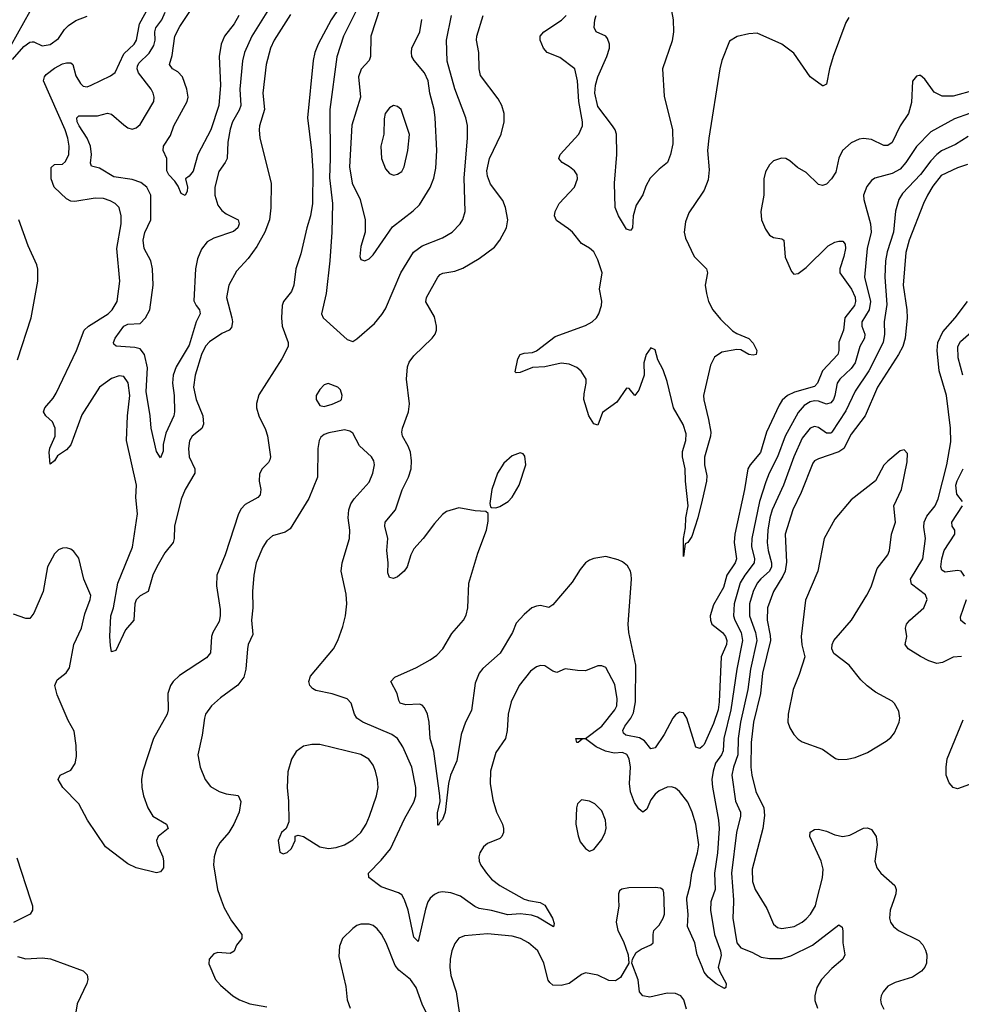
# Model space of a CAD drawing. Header units: inches. Extents: x 1682530 to 1839546, y 640742 to 791647.
# Tile 172 of 256: x 1736660 to 1741269, y 689488 to 694310. Entities that reach past the tile are written whole.
import ezdxf

# ---------------------------------------------------------------- set-up
doc = ezdxf.new("R2010")
doc.units = ezdxf.units.IN
doc.header["$MEASUREMENT"] = 0
for name, color, linetype in [('B7638', 7, 'Continuous'), ('B7639', 7, 'Continuous'), ('B7648', 7, 'Continuous'), ('B7649', 7, 'Continuous')]:
    doc.layers.add(name, color=color, linetype=linetype)

msp = doc.modelspace()

# ---------------------------------------------------------------- linework, layer by layer
at = {"layer": 'B7638', "color": 5}
for points, elevation in [([(1736713.3, 690000), (1736723, 689970), (1736722, 689950), (1736710.6, 689930), (1736630, 689888.3)], 720), ([(1737646.6, 690000), (1737660.9, 689960.9), (1737696.9, 689896.9), (1737747.3, 689830), (1737746.8, 689810), (1737722, 689778), (1737710, 689748.7), (1737690, 689738), (1737630, 689742.4), (1737610, 689735.6), (1737587.7, 689710), (1737586, 689686), (1737618, 689610), (1737642.5, 689582.5), (1737703, 689530), (1737735.5, 689510), (1737787.3, 689490), (1737870, 689475.5)], 740), ([(1738664.8, 690000), (1738658.6, 689990), (1738646, 689954), (1738610, 689796), (1738590, 689818), (1738562.4, 689950), (1738543.8, 690000)], 740), ([(1739591.7, 690000), (1739592.7, 689970), (1739579.1, 689890), (1739588.2, 689850), (1739616.3, 689796.3), (1739638.8, 689730), (1739641, 689690), (1739600.4, 689619.6), (1739576.2, 689603.8), (1739544.6, 689604.6), (1739490.7, 689630.7), (1739430, 689643.2), (1739410, 689633.8), (1739350, 689589.8), (1739310, 689580.3), (1739270, 689583), (1739254.5, 689594.5), (1739246.7, 689606.7), (1739225.1, 689690), (1739196.1, 689750), (1739150, 689789.8), (1739111.6, 689810), (1739070, 689822.2), (1738950, 689833.5), (1738837, 689823), (1738810, 689811.8), (1738790, 689786.6), (1738775.2, 689750), (1738767.1, 689710), (1738765.4, 689670), (1738770.2, 689630), (1738796.5, 689550), (1738811.7, 689450)], 760), ([(1739140.9, 690000), (1739150, 689996.6), (1739207.2, 689987.2), (1739230, 689973.4), (1739268.5, 689910), (1739275.8, 689884.2), (1739272.4, 689867.6), (1739194.6, 689914.6), (1739164.7, 689924.7), (1739110, 689932), (1739050, 689926.8), (1738970, 689948.2), (1738910, 689958.2), (1738887.7, 689967.7), (1738842.3, 690000)], 740), ([(1739924.2, 689464.2), (1739911, 689510), (1739895.6, 689530), (1739870, 689541), (1739830, 689542.4), (1739743.9, 689523.9), (1739709.8, 689529.8), (1739693.6, 689550), (1739688.2, 689608.2), (1739657.2, 689690), (1739659, 689710), (1739678.3, 689741.7), (1739701.8, 689758.2), (1739750, 689779.6), (1739761.1, 689790), (1739760.3, 689830), (1739764.5, 689850), (1739790, 689875.3), (1739810.6, 689910), (1739815.8, 689930), (1739814.4, 690000)], 760), ([(1740000, 689671.2), (1739977, 689730), (1739964.5, 689790), (1739929.5, 689870), (1739932, 689928), (1739926.1, 690000)], 740), ([(1738669.6, 689410), (1738629.8, 689489.8), (1738601.4, 689570), (1738572.3, 689610), (1738516.2, 689656.2), (1738498.1, 689678.1), (1738453.8, 689790), (1738431.2, 689831.2), (1738410, 689858), (1738390, 689874), (1738370, 689881.1), (1738330, 689880.4), (1738310, 689874), (1738290, 689860.5), (1738240.7, 689810), (1738226.2, 689773.8), (1738222, 689722), (1738256.1, 689576.1), (1738262.4, 689510), (1738277.1, 689470)], 760), ([(1736650, 689722), (1736690, 689711.6), (1736770, 689716.5), (1736811.1, 689711.1), (1736970, 689651.8), (1736990, 689633.4), (1736993.4, 689610), (1736988.9, 689590), (1736940.8, 689490), (1736932.4, 689430)], 720)]:
    msp.add_lwpolyline(points, dxfattribs=dict(at, elevation=elevation))
at = {"layer": 'B7639', "color": 5}
for points, elevation in [([(1739830.2, 694470), (1739859.3, 694310), (1739859.7, 694250), (1739853.2, 694206.8), (1739806, 694070), (1739814.8, 693934.8), (1739855.6, 693770), (1739857.2, 693702.8), (1739845.7, 693650), (1739830.3, 693610), (1739790, 693578.4), (1739746.5, 693533.5), (1739724.7, 693495.3), (1739710, 693452.7), (1739678.2, 693401.8), (1739663.1, 693350), (1739659.3, 693290), (1739650, 693278), (1739630, 693284.5), (1739591.6, 693350), (1739575.1, 693390), (1739572.3, 693510), (1739582.4, 693650), (1739581.2, 693750), (1739574.9, 693770), (1739561.7, 693790), (1739490, 693884.9), (1739474.9, 693950), (1739478.1, 693990), (1739489.5, 694030.5), (1739534.3, 694130), (1739547.3, 694170), (1739547.7, 694190), (1739537.8, 694217.8), (1739528.8, 694228.8), (1739482.7, 694250), (1739471.4, 694271.4), (1739474.8, 694310), (1739481.8, 694330)], 660), ([(1738225.5, 694370), (1738185.3, 694310), (1738120.4, 694190), (1738104.8, 694150), (1738096.4, 694110), (1738068.4, 693830), (1738088.8, 693670), (1738094.9, 693570), (1738093.4, 693410), (1738084.4, 693350), (1738065, 693290), (1738036.2, 693163.8), (1738012, 693090), (1738001.8, 693010), (1737990, 692978.4), (1737952.2, 692930), (1737944.4, 692910), (1737941.2, 692850), (1737945.2, 692810), (1737973.8, 692730), (1737973.8, 692710), (1737942.9, 692650), (1737830, 692473), (1737818.6, 692430), (1737819.1, 692410), (1737830, 692370.7), (1737863.2, 692303.2), (1737872.6, 692272.6), (1737887.1, 692170), (1737884.9, 692155), (1737878.2, 692141.8), (1737847.6, 692110), (1737834.3, 692085.7), (1737831.7, 692050), (1737841.1, 692010), (1737837, 691983), (1737825.3, 691970), (1737763.4, 691936.6), (1737744.6, 691915.4), (1737731.7, 691890), (1737665.7, 691690), (1737625.6, 691590), (1737622.8, 691537.2), (1737641.3, 691421.3), (1737642, 691390), (1737636.8, 691363.2), (1737605.8, 691310), (1737599.3, 691290), (1737593.7, 691210), (1737574.5, 691185.5), (1737441.7, 691098.3), (1737411.7, 691070), (1737399.1, 691050), (1737385, 691010), (1737386.4, 690930), (1737382.8, 690910), (1737314.5, 690790), (1737263.6, 690630), (1737255.8, 690590), (1737257.6, 690550), (1737265.8, 690510), (1737287.2, 690450), (1737311.5, 690410), (1737378.4, 690370), (1737386.4, 690350), (1737337.6, 690310), (1737330.3, 690290), (1737334.3, 690270), (1737360.2, 690210), (1737364.7, 690190), (1737363.8, 690156.2), (1737350, 690137.6), (1737330, 690132.8), (1737230, 690157.2), (1737190, 690176.1), (1737080, 690260), (1736991.8, 690390), (1736950, 690469.7), (1736870.9, 690550), (1736847.7, 690590), (1736857.6, 690610), (1736910, 690635.3), (1736931.9, 690668.1), (1736938.4, 690701.6), (1736936.6, 690756.6), (1736926.5, 690826.5), (1736897.8, 690877.8), (1736843.4, 691003.4), (1736832.8, 691050), (1736842.8, 691077.2), (1736887.6, 691112.4), (1736903.7, 691136.3), (1736924.9, 691250), (1736962.9, 691330), (1736979.4, 691400.6), (1737004.9, 691470), (1737007.9, 691490), (1736973.7, 691570), (1736950, 691672.7), (1736925.9, 691705.9), (1736910, 691717.6), (1736890, 691723.6), (1736870, 691722.4), (1736850, 691713.3), (1736830, 691694), (1736796.9, 691630), (1736775.1, 691510), (1736730, 691404.5), (1736710, 691378), (1736690, 691377.4), (1736630, 691398.7)], 720), ([(1737985.3, 694334.7), (1737905.9, 694210), (1737887.8, 694170), (1737866.1, 694090), (1737850.1, 693950.1), (1737857.9, 693870), (1737834.1, 693790), (1737832.1, 693770), (1737835.9, 693730), (1737891.8, 693510), (1737889.4, 693389.5), (1737882.4, 693330), (1737859.5, 693270), (1737820.2, 693199.8), (1737778.9, 693141.1), (1737720.8, 693079.2), (1737684.5, 693010), (1737672.7, 692950), (1737699.3, 692850), (1737701.5, 692830), (1737696.6, 692803.4), (1737684.9, 692790), (1737650, 692772.7), (1737590, 692732.3), (1737570, 692711.5), (1737550.1, 692670), (1737518.7, 692570), (1737511.7, 692510), (1737523.8, 692450), (1737555.9, 692370), (1737560.6, 692330), (1737551.4, 692308.6), (1737503.9, 692270), (1737491.7, 692248.3), (1737486.2, 692210), (1737490.1, 692170), (1737518, 692110), (1737516.8, 692090), (1737470, 692009.8), (1737450, 691962), (1737418.3, 691830), (1737416.8, 691770), (1737412, 691750), (1737370, 691698.8), (1737330.6, 691630), (1737312.2, 691590), (1737289.3, 691510.7), (1737250, 691488.7), (1737230.8, 691469.2), (1737223.5, 691450), (1737218.2, 691370), (1737178.4, 691321.6), (1737130, 691221.6), (1737110, 691214), (1737105.2, 691245.2), (1737101.1, 691290), (1737107, 691390), (1737118.6, 691430), (1737140.3, 691550), (1737213.1, 691726.9), (1737237.4, 691890), (1737229, 691970), (1737231.7, 692030), (1737182.7, 692250), (1737187.1, 692370), (1737198.5, 692470), (1737191, 692531), (1737170, 692562), (1737146.8, 692566.8), (1737110, 692553.7), (1737050.8, 692510), (1736964.9, 692375.1), (1736910, 692228.2), (1736890, 692203.8), (1736845.5, 692174.5), (1736830, 692149.5), (1736810, 692133.2), (1736804, 692190), (1736808.3, 692211.7), (1736834.4, 692270), (1736834.3, 692310), (1736821.1, 692341.1), (1736787.6, 692370), (1736776.2, 692390), (1736783.6, 692410), (1736823.2, 692456.8), (1736838.3, 692481.7), (1736937.8, 692690), (1736975.8, 692790), (1736997.3, 692810), (1737092.4, 692870), (1737112.4, 692890), (1737136.5, 692930), (1737151, 693030), (1737135.9, 693190), (1737156.1, 693310), (1737157.3, 693350), (1737146.3, 693390), (1737127.6, 693410), (1737102.9, 693422.9), (1737070, 693433.7), (1737030, 693436.8), (1736930, 693420.2), (1736910, 693421.8), (1736890, 693432.4), (1736828.4, 693490), (1736813.5, 693530), (1736813.6, 693586.4), (1736830, 693601.5), (1736870, 693603.2), (1736884.2, 693615.8), (1736900.2, 693650), (1736902.7, 693690), (1736896.4, 693730), (1736883.1, 693770), (1736776.6, 694010), (1736781.2, 694030), (1736790, 694041.3), (1736830, 694072), (1736870, 694093.4), (1736890, 694099.1), (1736910, 694098.3), (1736919.7, 694090), (1736934.6, 694034.6), (1736957.6, 693997.6), (1736970, 693985.3), (1736990, 693980.8), (1737010, 693989.1), (1737105, 694035), (1737127.9, 694052.1), (1737170, 694143), (1737219.9, 694190), (1737232.3, 694210), (1737245.8, 694290), (1737289.9, 694370)], 680), ([(1737886.4, 694373.6), (1737797, 694230), (1737760.5, 694150), (1737751.2, 694108.8), (1737737.9, 693970), (1737741.9, 693890), (1737733.7, 693866.3), (1737702.1, 693810), (1737690, 693773.6), (1737678.5, 693710), (1737675, 693630), (1737665.8, 693610), (1737634.1, 693565.9), (1737615.1, 693490), (1737614.6, 693450), (1737630, 693401.1), (1737650, 693375.3), (1737670, 693358.6), (1737730.1, 693330.1), (1737735.2, 693310), (1737727.4, 693290), (1737707.1, 693272.9), (1737610, 693240.7), (1737578.4, 693221.6), (1737550, 693186.9), (1737530, 693139.7), (1737521.2, 693090), (1737512.8, 692932.8), (1737523.2, 692910), (1737540.7, 692890), (1737543.8, 692870), (1737523.6, 692830), (1737490, 692716.5), (1737425.6, 692610), (1737410.7, 692570), (1737407.8, 692530), (1737417, 692470), (1737417.3, 692390), (1737413.9, 692370), (1737374.8, 692285.2), (1737362.6, 692230), (1737362.4, 692197.6), (1737350, 692164), (1737330, 692195.3), (1737304.2, 692310), (1737299.3, 692370), (1737279.1, 692490), (1737285.2, 692605.2), (1737270.7, 692670.7), (1737250, 692698), (1737224.5, 692704.5), (1737131.7, 692711.7), (1737121, 692721), (1737119.6, 692730), (1737127.6, 692750), (1737170, 692809), (1737190, 692818.4), (1737250, 692822.8), (1737275.3, 692850), (1737297.3, 692890), (1737314.2, 693010), (1737311, 693090), (1737301.5, 693130), (1737270, 693189.7), (1737264.2, 693230), (1737272.4, 693267.6), (1737301.4, 693330), (1737301.3, 693450), (1737282.9, 693490), (1737253.3, 693513.3), (1737210, 693527.4), (1737121.2, 693541.2), (1737050, 693582.2), (1737012.2, 693592.2), (1737006.9, 693606.9), (1737011.3, 693650), (1737007, 693690), (1736989.9, 693730), (1736951, 693790), (1736942, 693810), (1736939.3, 693830), (1736950, 693839), (1737040.9, 693839.1), (1737090, 693852.4), (1737110, 693848.2), (1737170, 693794.5), (1737190, 693781), (1737210, 693774.7), (1737230, 693779.7), (1737250, 693797.4), (1737316.5, 693910), (1737318.8, 693930), (1737313.8, 693950), (1737303.5, 693970), (1737242.2, 694050), (1737235.8, 694070), (1737237.1, 694082.9), (1737243.3, 694096.7), (1737294, 694146), (1737316, 694184), (1737322.8, 694210), (1737322.2, 694250), (1737326.4, 694270), (1737355.4, 694310), (1737372.3, 694347.7)], 660), ([(1738306.4, 694353.6), (1738245.4, 694230), (1738211.7, 694128.3), (1738177.9, 693870), (1738179.7, 693630), (1738175.9, 693535.9), (1738191.1, 693410), (1738188.8, 693268.8), (1738179, 693130), (1738161, 692970), (1738138, 692870), (1738146.4, 692850), (1738263.4, 692743.4), (1738290, 692734.8), (1738310, 692746.8), (1738397.3, 692822.7), (1738433.2, 692866.8), (1738450, 692894.9), (1738525.2, 693070), (1738588.4, 693171.6), (1738630, 693203.2), (1738730, 693241.2), (1738776.3, 693270), (1738815.4, 693310), (1738828.8, 693331.2), (1738841, 693370), (1738835.1, 693535.1), (1738851.4, 693730), (1738851.4, 693791.4), (1738843.5, 693830), (1738790, 693971.8), (1738752.6, 694107.4), (1738749.1, 694209.1), (1738773.8, 694330)], 740), ([(1738424, 694370), (1738379.2, 694230), (1738378, 694130), (1738370.2, 694110), (1738332.4, 694067.6), (1738317.9, 694030), (1738327.7, 693930), (1738286.5, 693793.5), (1738275.1, 693590), (1738288, 693510), (1738326.2, 693430), (1738351.4, 693330), (1738351.8, 693270), (1738330, 693199.3), (1738324.5, 693150), (1738330, 693135.5), (1738350, 693128.7), (1738370, 693139.3), (1738390, 693158), (1738484.6, 693295.4), (1738586.7, 693373.3), (1738616.9, 693403.1), (1738670, 693488.4), (1738686.5, 693533.5), (1738696.8, 693583.2), (1738702.5, 693670), (1738694.2, 693830), (1738688.5, 693870), (1738667.9, 693950), (1738660.2, 694010), (1738642.2, 694050), (1738590.7, 694110.7), (1738580.4, 694130), (1738578, 694150), (1738580.3, 694170), (1738619.4, 694250), (1738628.8, 694311.2)], 760), ([(1736709.2, 694350), (1736616, 694184)], 720), ([(1736625.1, 694114.9), (1736680.8, 694179.2), (1736710, 694200.5), (1736721.4, 694201.4), (1736730, 694202), (1736770, 694181.6), (1736810, 694189), (1736850, 694218.2), (1736878.7, 694261.3), (1736898.5, 694281.5), (1736934.7, 694305.3), (1736990, 694327.8)], 720), ([(1737732.4, 694330), (1737709.6, 694290), (1737661.9, 694230), (1737646, 694190), (1737636.6, 694130), (1737642.5, 693990), (1737634.6, 693890), (1737595.4, 693770), (1737532.2, 693650), (1737510, 693569), (1737490, 693544), (1737471.3, 693530), (1737482, 693490), (1737480.5, 693470), (1737470, 693448.7), (1737450, 693459.3), (1737435.1, 693495.1), (1737419.4, 693519.4), (1737389.8, 693550), (1737379.8, 693570), (1737379.6, 693630), (1737362.7, 693670), (1737364.5, 693690), (1737397.6, 693742.4), (1737415.3, 693790), (1737480.2, 693910), (1737485.2, 693930), (1737479, 693970), (1737457.2, 694030), (1737434.2, 694054.2), (1737408.3, 694070), (1737393.1, 694090), (1737405.8, 694134.2), (1737419.1, 694230), (1737443.6, 694276.4), (1737492.2, 694350)], 640), ([(1740000, 690751.5), (1739990, 690741.5), (1739970, 690748.3), (1739925.2, 690890), (1739910, 690916), (1739897.8, 690917.8), (1739890, 690918.7), (1739870, 690906.4), (1739857.1, 690890), (1739815.4, 690810), (1739770, 690744.4), (1739750, 690739.7), (1739718.1, 690778.1), (1739694, 690794), (1739626.4, 690806.4), (1739615.5, 690815.5), (1739613.1, 690830), (1739621.7, 690850), (1739650.8, 690889.2), (1739663.9, 690916.1), (1739674.2, 690970), (1739675.6, 691150), (1739642, 691310), (1739639, 691350), (1739655.1, 691570), (1739653.4, 691593.4), (1739649.7, 691609.7), (1739635.2, 691635.2), (1739610, 691655.1), (1739590, 691664.5), (1739530, 691680.7), (1739470, 691671.3), (1739450, 691664.2), (1739430, 691649.7), (1739402.9, 691617.1), (1739364.5, 691555.5), (1739270, 691443.9), (1739250, 691432.4), (1739210, 691440.9), (1739190, 691438.8), (1739167, 691430), (1739130, 691398), (1739090, 691354.7), (1739071.6, 691310), (1739012.5, 691207.5), (1738927.5, 691132.5), (1738910, 691109.7), (1738890, 691061.2), (1738872.3, 690927.7), (1738841.8, 690870), (1738821.2, 690810), (1738799.5, 690680.5), (1738769.4, 690610.5), (1738759, 690570), (1738742, 690430), (1738730, 690393.2), (1738718, 690382), (1738710, 690365.1), (1738706.2, 690366.2), (1738705.8, 690425.8), (1738718, 690482), (1738717.3, 690510), (1738687.4, 690727.4), (1738668.8, 690790), (1738664.8, 690870), (1738656.1, 690910), (1738640.9, 690940.9), (1738630, 690952.6), (1738617.7, 690957.7), (1738550, 690954.7), (1738523.1, 690963.1), (1738515.4, 690975.4), (1738508.3, 691010), (1738477, 691070), (1738496, 691090), (1738602.2, 691137.8), (1738670, 691174.9), (1738701.6, 691198.4), (1738731.5, 691228.5), (1738775.5, 691304.5), (1738832.9, 691370), (1738845.2, 691394.8), (1738853.8, 691430), (1738858.7, 691550), (1738902, 691698), (1738945.8, 691810), (1738953.6, 691853.6), (1738952.7, 691892.7), (1738942, 691902), (1738890, 691905.6), (1738810, 691919.5), (1738750, 691901.6), (1738730, 691887.6), (1738690, 691843.5), (1738635.2, 691770), (1738590, 691719.7), (1738574.2, 691690), (1738556.6, 691630), (1738542.8, 691610), (1738510, 691582), (1738490, 691574.3), (1738470, 691578), (1738461.5, 691601.5), (1738464.2, 691650), (1738457.3, 691710), (1738462.5, 691770), (1738448.2, 691830), (1738449.8, 691850), (1738498.9, 691910), (1738531.6, 692008.4), (1738563.4, 692070), (1738575.7, 692110), (1738577.8, 692150), (1738572.3, 692192.3), (1738561.5, 692221.5), (1738534.6, 692270), (1738530.7, 692290), (1738533.3, 692310), (1738563.8, 692390), (1738568.6, 692428.6), (1738553.7, 692550), (1738557.7, 692610), (1738567.3, 692632.7), (1738590, 692664.4), (1738678.9, 692750), (1738694, 692770), (1738700.4, 692790), (1738700.4, 692810), (1738690, 692855.1), (1738647.9, 692927.9), (1738651.1, 692950), (1738706.6, 693050), (1738718.3, 693061.7), (1738730.6, 693069.4), (1738790, 693079), (1738830, 693092.8), (1738910, 693141.1), (1738984.1, 693195.9), (1739009.9, 693230.1), (1739042.4, 693290), (1739049.9, 693330), (1739038.4, 693390), (1739024.8, 693424.8), (1738965.4, 693505.4), (1738950, 693543.6), (1738947.2, 693570), (1738959.6, 693630), (1739017.7, 693750), (1739031.7, 693810), (1739031.7, 693850), (1739020.3, 693890), (1739002.5, 693922.5), (1738916.4, 694036.4), (1738909, 694070), (1738907.7, 694150), (1738896, 694210), (1738898, 694230), (1738929.4, 694330.6)], 720), ([(1740000, 691957.7), (1739979.3, 691870), (1739950, 691779), (1739930, 691749.3), (1739916.9, 691743.1), (1739910, 691682), (1739909.8, 691769.8), (1739918.5, 691821.5), (1739920.2, 691870), (1739932.3, 691930), (1739918.4, 692050), (1739917.7, 692110), (1739905.2, 692170), (1739905.2, 692194.8), (1739920.8, 692250), (1739922, 692282), (1739907.2, 692327.2), (1739859.7, 692410), (1739830, 692539), (1739810, 692596), (1739784.2, 692644.2), (1739770, 692693.2), (1739750, 692703.7), (1739727, 692670), (1739714.9, 692630), (1739716.3, 692570), (1739690, 692495.3), (1739670.8, 692470), (1739644, 692504), (1739630, 692506), (1739583, 692437), (1739512.9, 692387.1), (1739490, 692324.5), (1739470, 692331.5), (1739446.2, 692370), (1739422.1, 692450), (1739422.9, 692477.1), (1739433.7, 692530), (1739432.4, 692550), (1739408.3, 692588.3), (1739386.9, 692606.9), (1739350, 692623.9), (1739310, 692628.7), (1739230.1, 692609.9), (1739170, 692607.4), (1739110, 692582.7), (1739090, 692581.2), (1739085.4, 692585.4), (1739098.5, 692650), (1739110, 692670.3), (1739130, 692677.3), (1739170, 692680.2), (1739190, 692688), (1739281.9, 692758.1), (1739430, 692812.7), (1739462.6, 692830), (1739483.5, 692850), (1739495.7, 692870), (1739507.3, 692910), (1739508.9, 692931.1), (1739498.5, 692990), (1739510.5, 693070), (1739490, 693134), (1739470, 693172.8), (1739450, 693191.1), (1739410, 693214), (1739365.5, 693270), (1739346.6, 693286.6), (1739287.1, 693327.1), (1739278, 693350), (1739281, 693370), (1739301.3, 693410), (1739376.4, 693490), (1739390.8, 693530), (1739388.4, 693550), (1739376.3, 693570), (1739351.5, 693590), (1739314.7, 693610), (1739303.4, 693623.4), (1739299.8, 693630), (1739305.3, 693650), (1739397.2, 693750), (1739414.5, 693790), (1739414.5, 693810), (1739397.5, 693910), (1739391.3, 694010), (1739378, 694070), (1739304.7, 694124.7), (1739242.6, 694150), (1739223.9, 694170), (1739208.6, 694210), (1739208.5, 694230), (1739225.4, 694250), (1739312.8, 694307.2), (1739334.9, 694330)], 680), ([(1740000, 693460), (1739936.3, 693363.7), (1739919.7, 693320.3), (1739912.7, 693270), (1739919.7, 693239.7), (1739961.6, 693150), (1740000, 693111.7)], 680), ([(1736650, 692644.9), (1736715.9, 692850), (1736749.1, 693030), (1736749, 693089), (1736744.1, 693110), (1736702, 693202), (1736656.5, 693330)], 720), ([(1738543.8, 690000), (1738542.8, 690002.8), (1738530, 690024.7), (1738514.9, 690034.9), (1738430, 690063.2), (1738369.7, 690110), (1738368.2, 690130), (1738430, 690194.7), (1738475.2, 690250), (1738544, 690396), (1738590, 690478.4), (1738598.6, 690510), (1738598.7, 690550), (1738579, 690650), (1738536.1, 690750), (1738508.9, 690790), (1738481.7, 690810), (1738340.5, 690870), (1738310, 690889.8), (1738298.5, 690910), (1738282.8, 690962.8), (1738263.6, 690983.6), (1738190, 691009.1), (1738110, 691024.7), (1738094.2, 691034.2), (1738080.2, 691050), (1738076, 691070), (1738084, 691096), (1738196.1, 691230), (1738218.2, 691270), (1738242.2, 691337.8), (1738255.5, 691390), (1738262, 691450), (1738257.7, 691497.7), (1738234, 691610), (1738239.1, 691650), (1738275.3, 691770), (1738276.4, 691810), (1738268.6, 691870), (1738270.9, 691910), (1738281.4, 691938.6), (1738297, 691963), (1738370, 692044.9), (1738388, 692090), (1738396.3, 692130), (1738393, 692150), (1738381.6, 692170), (1738323, 692223), (1738290, 692285.2), (1738275.6, 692295.6), (1738250, 692300.9), (1738173.2, 692286.8), (1738150, 692279.3), (1738134.6, 692265.4), (1738126, 692250), (1738118.7, 692210), (1738117.6, 692070), (1738075.2, 691964.8), (1737983.7, 691816.3), (1737959.3, 691800.7), (1737897.3, 691782.7), (1737870, 691758.7), (1737850, 691727.3), (1737817.1, 691650), (1737806.3, 691590), (1737800.2, 691510), (1737800.7, 691430), (1737794, 691370), (1737801.4, 691298.6), (1737778.9, 691250), (1737774.6, 691230), (1737766.7, 691130), (1737756.9, 691090), (1737728.4, 691051.6), (1737642.4, 690990), (1737598.7, 690950), (1737570.3, 690910), (1737565.5, 690890), (1737553.7, 690806.3), (1737532.2, 690710), (1737543.8, 690650), (1737567.7, 690590), (1737594.6, 690554.6), (1737636, 690530), (1737670, 690518.4), (1737730.2, 690510.2), (1737742.3, 690482.3), (1737735.2, 690430), (1737709.1, 690370), (1737683.6, 690330), (1737640.5, 690279.5), (1737623.2, 690250), (1737611.3, 690210), (1737609.2, 690170.8), (1737628.3, 690050), (1737646.6, 690000)], 740), ([(1739926.1, 690000), (1739925.3, 690010), (1739941.5, 690070), (1739949.6, 690130.4), (1739978, 690230), (1739983.7, 690270), (1739969.9, 690370), (1739951.6, 690430), (1739930, 690477.7), (1739890, 690530.7), (1739870, 690547.2), (1739850, 690553.5), (1739830, 690551.6), (1739790, 690533.3), (1739770, 690517.8), (1739750.1, 690489.9), (1739730, 690443.6), (1739710, 690429.7), (1739690, 690446.4), (1739670, 690476.4), (1739649.5, 690529.5), (1739644.4, 690570), (1739649.9, 690650), (1739642.9, 690690), (1739631.8, 690711.8), (1739610, 690720.9), (1739570, 690718.8), (1739527.5, 690727.5), (1739482, 690750), (1739430, 690788), (1739412.7, 690787.3), (1739394, 690770), (1739388, 690770), (1739382, 690790), (1739430, 690790.8), (1739510, 690850.3), (1739573.4, 690930), (1739583.4, 690950), (1739584.6, 690984.6), (1739573.8, 691053.8), (1739530, 691137.2), (1739510, 691146), (1739490, 691146), (1739430, 691121.6), (1739390, 691122.4), (1739330, 691131.5), (1739290, 691112.7), (1739270, 691119.5), (1739230, 691145.6), (1739210, 691147.6), (1739190, 691141.6), (1739160.7, 691119.3), (1739104.6, 691050), (1739065.2, 690970), (1739051.3, 690910), (1739046, 690830), (1739037.3, 690790), (1738990, 690722), (1738964.9, 690630), (1738963.6, 690570), (1738975.6, 690490), (1738994, 690430), (1739022.7, 690370), (1739028.9, 690350), (1739028.8, 690330), (1739020.4, 690310), (1739010, 690300.5), (1738950, 690275.6), (1738930, 690259.5), (1738912, 690230), (1738907, 690210), (1738908.8, 690190), (1738916.9, 690170), (1738944.4, 690130), (1738970, 690101.5), (1739010.3, 690070), (1739130, 690004.1), (1739140.9, 690000)], 740), ([(1736646.3, 690206.3), (1736713.3, 690000)], 720), ([(1739814.4, 690000), (1739813.7, 690033.7), (1739809.5, 690049.5), (1739797.2, 690057.2), (1739770, 690060.7), (1739641.1, 690058.9), (1739607.5, 690052.5), (1739596, 690044), (1739590.8, 690029.2), (1739591.7, 690000)], 760), ([(1738842.3, 690000), (1738817.6, 690017.6), (1738770, 690034.1), (1738730, 690039.5), (1738710, 690035.9), (1738690, 690025.8), (1738670, 690008.5), (1738664.8, 690000)], 740)]:
    msp.add_lwpolyline(points, dxfattribs=dict(at, elevation=elevation))
for points, elevation in [([(1738490, 693889.7), (1738470, 693879.2), (1738449.4, 693850), (1738444.2, 693824.2), (1738443.1, 693750), (1738427.9, 693690), (1738431.9, 693630), (1738450, 693579.3), (1738470, 693556.5), (1738490, 693549.2), (1738510, 693552.9), (1738530, 693566), (1738541.5, 693590), (1738559.8, 693670), (1738568.3, 693748.3), (1738526.6, 693870), (1738510, 693885.4)], 780), ([(1738170, 692529), (1738150, 692522), (1738130, 692499), (1738110.7, 692470), (1738110.8, 692450), (1738130, 692421), (1738150, 692416), (1738190, 692426.8), (1738230, 692444.7), (1738235.3, 692450), (1738239, 692470), (1738230, 692498), (1738218, 692510)], 740), ([(1739109.1, 692189.1), (1739070, 692174), (1739030, 692138), (1738998.5, 692090), (1738971.6, 692010), (1738961.6, 691941.6), (1738964, 691924), (1738970, 691921), (1738990, 691920.4), (1739010, 691926.7), (1739050.8, 691950), (1739070, 691971.8), (1739105.6, 692030), (1739136.9, 692130), (1739132, 692172), (1739124.7, 692184.7)], 720), ([(1738090, 690760.7), (1738050, 690752), (1738013.8, 690726.2), (1737990.3, 690689.7), (1737973.4, 690626.6), (1737968.9, 690550), (1737976, 690484), (1737977.3, 690382.7), (1737964.7, 690350), (1737941, 690330), (1737924.7, 690290), (1737932.7, 690232.7), (1737950, 690224.7), (1737970, 690232), (1737990, 690252), (1738008, 690290), (1738008.7, 690311.3), (1738023.1, 690316.9), (1738050, 690310.8), (1738130, 690260.3), (1738171.7, 690251.7), (1738210, 690256.9), (1738250, 690270.2), (1738290, 690294), (1738329.9, 690330.1), (1738355.5, 690370), (1738373.2, 690410), (1738406.6, 690510), (1738414.5, 690550), (1738412, 690590), (1738402.4, 690630), (1738390, 690659.6), (1738369, 690689), (1738330, 690712), (1738130, 690760.5)], 760), ([(1739410, 690489.2), (1739390.5, 690469.5), (1739385.7, 690450), (1739382.6, 690370), (1739393.4, 690313.4), (1739404.2, 690284.2), (1739430, 690250.8), (1739450, 690238.8), (1739470, 690246), (1739510, 690296.3), (1739526.6, 690330), (1739531, 690351), (1739528, 690390), (1739510, 690435.1), (1739476, 690470), (1739450, 690483.7)], 760)]:
    msp.add_lwpolyline(points, close=True, dxfattribs=dict(at, elevation=elevation))
at = {"layer": 'B7648', "color": 5}
for points, elevation in [([(1740046.3, 690000), (1740042.8, 689990), (1740041.1, 689950), (1740061, 689830), (1740090.3, 689749.7), (1740093.1, 689726.9), (1740079.1, 689670), (1740086.7, 689646.7), (1740118.8, 689590), (1740116, 689570), (1740110, 689565.2), (1740070, 689589.5), (1740030, 689621.3), (1740010, 689645.6), (1740000, 689671.2)], 740), ([(1740153.8, 690000), (1740154.6, 689990), (1740150.1, 689910), (1740170, 689790.3), (1740190, 689765.1), (1740244.1, 689744.1), (1740290, 689719.6), (1740330, 689712.2), (1740390, 689712.8), (1740434.1, 689725.9), (1740541.4, 689778.6), (1740670, 689878), (1740685.8, 689865.8), (1740688.8, 689848.8), (1740689, 689789), (1740699.5, 689730), (1740688.7, 689710), (1740635.9, 689664.1), (1740585.7, 689610), (1740562.6, 689570), (1740552, 689530), (1740552.5, 689507.5), (1740565.3, 689470)], 760), ([(1740291, 690000), (1740317.3, 689957.3), (1740350, 689881.3), (1740370, 689864.9), (1740390, 689859.6), (1740451.6, 689870), (1740489.7, 689890), (1740510, 689906.5), (1740531.4, 689930), (1740555, 689970), (1740562.7, 690000)], 780), ([(1740938.4, 690000), (1740921.1, 689950), (1740917, 689910), (1740923.1, 689890), (1740938, 689870), (1740962, 689850), (1741060.9, 689800.9), (1741080.2, 689780.3), (1741093.7, 689753.7), (1741100.3, 689730), (1741098.9, 689690), (1741090.3, 689670), (1741073.7, 689650), (1741030, 689621.3), (1740944.7, 689595.3), (1740910, 689577.2), (1740887.3, 689550), (1740877.3, 689530), (1740874, 689510), (1740876.3, 689490), (1740890, 689464)], 780)]:
    msp.add_lwpolyline(points, dxfattribs=dict(at, elevation=elevation))
at = {"layer": 'B7649', "color": 5}
for points, elevation in [([(1740718.6, 694321.4), (1740704.3, 694295.7), (1740641.2, 694130), (1740624.1, 694070), (1740610, 693994.5), (1740593.3, 693986.7), (1740590, 693986.3), (1740530, 694030.9), (1740450, 694146.6), (1740390, 694189.8), (1740270, 694244.4), (1740230, 694241.4), (1740172.1, 694227.9), (1740135.2, 694204.7), (1740097.4, 694110), (1740087.4, 694070), (1740033.2, 693730), (1740026.5, 693670), (1740035.6, 693575.6), (1740030, 693526), (1740010, 693475.1), (1740000, 693460)], 680), ([(1741335.2, 693964.8), (1741230, 693935.2), (1741176, 693936), (1741135.9, 693955.9), (1741090, 694019.3), (1741070, 694037.2), (1741063.5, 694036.5), (1741050, 694034), (1741030.6, 694009.4), (1741024.9, 693904.9), (1741011, 693850), (1740970.1, 693790), (1740930, 693708.8), (1740910, 693693.5), (1740890, 693693.2), (1740830, 693723.1), (1740790, 693728.7), (1740770, 693725.3), (1740730, 693706.8), (1740687.8, 693670), (1740670, 693631.8), (1740655.8, 693564.2), (1740634.5, 693530), (1740610, 693505.3), (1740590, 693497.3), (1740570, 693502.6), (1740510, 693561.1), (1740466.9, 693586.9), (1740430, 693618.7), (1740410, 693629.6), (1740388.5, 693631.5), (1740350, 693619.5), (1740330, 693599.5), (1740310, 693565.2), (1740302.2, 693530), (1740303, 693450), (1740287.8, 693370), (1740291.1, 693330), (1740310, 693284.9), (1740330, 693254.3), (1740350, 693243.5), (1740390, 693237.2), (1740400.3, 693230), (1740406.9, 693146.9), (1740437.5, 693077.5), (1740450, 693064.4), (1740470, 693067.8), (1740510, 693096.5), (1740617.3, 693202.7), (1740650, 693220.2), (1740670, 693226), (1740690, 693225.3), (1740700.2, 693210), (1740701.8, 693190), (1740694.5, 693150), (1740674, 693090), (1740674.4, 693070), (1740732.4, 692990), (1740750, 692951.5), (1740751.7, 692930), (1740746.4, 692910), (1740698.8, 692850), (1740692.5, 692790), (1740669.4, 692730.6), (1740670.1, 692690), (1740664.1, 692670), (1740589.2, 692590.8), (1740564.9, 692530), (1740550, 692514.4), (1740453.5, 692486.5), (1740418.4, 692470), (1740392.3, 692447.7), (1740377, 692423), (1740316.2, 692290), (1740285.5, 692190), (1740235.1, 692130), (1740225.1, 692110), (1740208.1, 692010), (1740160.6, 691790), (1740157.5, 691750), (1740168.8, 691670), (1740162.2, 691650), (1740122, 691590), (1740105.4, 691530), (1740055.5, 691444.5), (1740039.8, 691390), (1740040.8, 691370), (1740048.6, 691350), (1740099.5, 691310), (1740115.1, 691290), (1740121, 691270), (1740120.3, 691250), (1740093.8, 691190), (1740084.7, 690970), (1740079.3, 690930), (1740056.5, 690863.5), (1740010, 690761.4), (1740000, 690751.5)], 720), ([(1741310, 693850.9), (1741235.6, 693824.4), (1741119.3, 693760.7), (1741050, 693689.8), (1740998.2, 693610), (1740970, 693578.1), (1740930, 693557.4), (1740846, 693534), (1740830, 693522.4), (1740806.6, 693493.4), (1740790.3, 693450), (1740791.6, 693430), (1740824.7, 693310), (1740827.9, 693270), (1740808, 693190), (1740796, 693050), (1740824.9, 692930), (1740818.5, 692890), (1740782.8, 692830), (1740782.5, 692810), (1740797.5, 692770), (1740795.2, 692750), (1740773.1, 692710), (1740750, 692629.1), (1740730, 692602.4), (1740674.6, 692550), (1740661.4, 692530), (1740650, 692469.7), (1740643.1, 692450), (1740630, 692433.6), (1740610, 692427.7), (1740570, 692441.8), (1740550, 692444.3), (1740530, 692439.5), (1740499.6, 692420.4), (1740470, 692387), (1740406.5, 692270), (1740369.2, 692170), (1740329, 692090), (1740312.9, 692047.1), (1740282.2, 691950), (1740243.7, 691770), (1740242.9, 691730), (1740257.1, 691670), (1740255.7, 691650), (1740209.2, 691590), (1740187.3, 691552.7), (1740158.2, 691450), (1740154.3, 691390), (1740160.1, 691370), (1740191.2, 691310), (1740198, 691270), (1740169.7, 691130), (1740140.3, 690930), (1740107.4, 690790), (1740103.4, 690730), (1740095.3, 690710), (1740066.4, 690670), (1740054.1, 690630), (1740048.2, 690590), (1740051.5, 690551.5), (1740081.4, 690390), (1740084, 690350), (1740076.4, 690230), (1740061, 690130), (1740063.7, 690050), (1740046.3, 690000)], 740), ([(1741302.2, 693737.8), (1741241.1, 693698.8), (1741172.5, 693667.5), (1741150, 693649.9), (1741120.5, 693619.5), (1741070, 693552.2), (1740981.2, 693458.8), (1740963.7, 693430), (1740946.8, 693373.2), (1740937, 693270), (1740906.1, 693173.9), (1740898.8, 693130), (1740895, 693050), (1740904.8, 692915.2), (1740891.6, 692830), (1740893.7, 692770), (1740886.1, 692730), (1740816.9, 692590), (1740749.4, 692490.6), (1740704.6, 692395.4), (1740635, 692290), (1740630, 692285.4), (1740610, 692286), (1740570, 692313.6), (1740550, 692318.7), (1740530, 692310.6), (1740490, 692260.3), (1740449.4, 692169.4), (1740399.6, 692030), (1740342.9, 691910), (1740332, 691870), (1740321.9, 691810), (1740318.7, 691750), (1740323.7, 691710), (1740339.7, 691650), (1740339.9, 691630), (1740330.6, 691610), (1740287.2, 691572.8), (1740269.6, 691550), (1740250.1, 691510), (1740233.1, 691450), (1740231.8, 691390), (1740262.1, 691310), (1740268.6, 691270), (1740236.8, 691130), (1740223.7, 691030), (1740188.2, 690870), (1740177.5, 690790), (1740174.8, 690710), (1740154.3, 690650), (1740146.1, 690610), (1740163.2, 690483.2), (1740188.8, 690428.8), (1740188.3, 690410), (1740169.1, 690330), (1740144, 690130), (1740153.8, 690000)], 760), ([(1741299.1, 693600.9), (1741250, 693584.2), (1741170, 693546.3), (1741130, 693495.4), (1741104.5, 693450), (1741084.8, 693410), (1741014.7, 693230), (1740997.5, 693170), (1740985.4, 693010), (1741002.5, 692890), (1741004.1, 692850), (1740995, 692750), (1740983.7, 692710), (1740962.6, 692670), (1740858.3, 692510), (1740798.3, 692370), (1740730, 692280.7), (1740695, 692210), (1740670, 692193.1), (1740570, 692159.8), (1740550.2, 692149.8), (1740542, 692138), (1740486, 691994), (1740444.6, 691910), (1740406.3, 691790), (1740413.5, 691653.5), (1740406.6, 691610), (1740395.6, 691584.4), (1740349.6, 691510), (1740321.3, 691430), (1740318.7, 691370), (1740334.1, 691294.2), (1740334.7, 691270), (1740296.4, 691110), (1740286.5, 691010), (1740252, 690870), (1740240.1, 690770), (1740239.7, 690650), (1740244, 690610), (1740264.2, 690530), (1740302.9, 690450), (1740306.3, 690413.7), (1740298.2, 690350), (1740245.3, 690150), (1740247.5, 690090), (1740260.2, 690050), (1740291, 690000)], 780), ([(1740000, 693111.7), (1740021.8, 693090), (1740026.2, 693070), (1740015.2, 693010), (1740021.2, 692970), (1740031, 692930), (1740053.1, 692890), (1740090, 692843.5), (1740150, 692787.2), (1740170, 692773.8), (1740230, 692749.1), (1740250, 692726), (1740269, 692690), (1740265.5, 692670), (1740250, 692666.7), (1740230, 692669.9), (1740190, 692692.9), (1740170, 692694.2), (1740097.8, 692682.2), (1740061.9, 692658.1), (1740042, 692618), (1740007.5, 692470), (1740008.4, 692448.4), (1740032.5, 692352.5), (1740042.5, 692290), (1740040.9, 692270), (1740012.2, 692167.8), (1740013, 692130), (1740023.2, 692076.8), (1740021.8, 692050), (1740000, 691957.7)], 680), ([(1741270, 691191.1), (1741230, 691188.5), (1741177.7, 691162.3), (1741150, 691157.8), (1741110, 691170.6), (1741070, 691191.9), (1741009.7, 691230), (1740993.7, 691250), (1741002.3, 691290), (1740996.4, 691330), (1741000.9, 691350), (1741017.6, 691370), (1741085.3, 691430), (1741101.5, 691470), (1741093.4, 691493.4), (1741025.1, 691545.1), (1741021.2, 691570), (1741080.9, 691670), (1741094.4, 691770), (1741085.4, 691825.4), (1741087.1, 691850), (1741100.4, 691879.6), (1741141.1, 691930), (1741155.8, 691964.2), (1741198.1, 692130), (1741217.9, 692242.1), (1741216.3, 692310), (1741196.2, 692470), (1741160.5, 692590), (1741151.6, 692690), (1741154.9, 692730), (1741178.2, 692781.8), (1741238.6, 692850), (1741299.1, 692930)], 780), ([(1741276.9, 692570), (1741253.9, 692653.9), (1741252.6, 692710), (1741265.6, 692734.4), (1741330, 692790.8)], 760), ([(1741275.3, 691950), (1741247.4, 691987.4), (1741243.2, 692030), (1741248.5, 692051.5), (1741278.9, 692110)], 760), ([(1741285, 691585), (1741269, 691609), (1741250, 691613), (1741190, 691605.2), (1741173.7, 691613.7), (1741169.2, 691630), (1741173.9, 691670), (1741185, 691710), (1741237.8, 691790), (1741237.6, 691810), (1741224.2, 691830), (1741222.4, 691850), (1741275.2, 691930)], 760), ([(1741289.2, 691350), (1741267.3, 691367.3), (1741265.7, 691385.7), (1741294.5, 691470)], 760), ([(1741310, 690565.6), (1741250, 690544.4), (1741230, 690549.7), (1741210, 690573.6), (1741194.6, 690610), (1741194.6, 690650), (1741200.7, 690690), (1741278.1, 690881.9)], 780), ([(1740562.7, 690000), (1740590, 690107.3), (1740593.2, 690150), (1740584, 690190), (1740527.2, 690310), (1740530, 690331.4), (1740550, 690344.6), (1740570, 690346.7), (1740610, 690336.3), (1740650, 690317.6), (1740690, 690311), (1740723, 690317), (1740790, 690350.3), (1740810, 690353.1), (1740830, 690343.7), (1740852.3, 690310), (1740857.2, 690270), (1740845.3, 690190), (1740856.3, 690156.3), (1740875.8, 690130), (1740943.7, 690070), (1740950.3, 690050), (1740948.9, 690030), (1740938.4, 690000)], 780)]:
    msp.add_lwpolyline(points, dxfattribs=dict(at, elevation=elevation))
at = {"layer": 'B7649', "color": 5, "elevation": 820}
msp.add_lwpolyline([(1740990, 692203.5), (1740970, 692198.5), (1740910, 692148.5), (1740890, 692128), (1740848.5, 692051.5), (1740730, 691958.5), (1740650, 691864.2), (1740598.1, 691770), (1740566.3, 691610), (1740507.2, 691467.2), (1740485, 691290), (1740488.6, 691248.6), (1740503.5, 691190), (1740476.4, 691103.6), (1740445.4, 691030), (1740421.2, 690910), (1740420.6, 690870), (1740430, 690841.6), (1740449, 690810), (1740470, 690787.4), (1740490, 690774.6), (1740590, 690737.6), (1740652.7, 690692.8), (1740670, 690687.6), (1740710, 690688.2), (1740750, 690696.9), (1740810, 690722), (1740902.2, 690777.8), (1740924.5, 690795.5), (1740942, 690818), (1740964.5, 690870), (1740967.7, 690890), (1740963.5, 690923.5), (1740942.2, 690962.2), (1740930, 690973.7), (1740850, 691016.4), (1740807.9, 691047.9), (1740777.5, 691077.5), (1740720.3, 691150), (1740645.8, 691205.8), (1740635.3, 691230), (1740636.8, 691250), (1740645.3, 691270), (1740732, 691370), (1740807.4, 691492.6), (1740827.4, 691532.6), (1740857.9, 691622.1), (1740910.4, 691690), (1740917.3, 691710), (1740927.2, 691790), (1740946.9, 691850), (1740938.3, 691930), (1740975.9, 692010), (1741004.4, 692144.4), (1741005.2, 692185.2)], close=True, dxfattribs=at)

doc.saveas('drawing.dxf')
